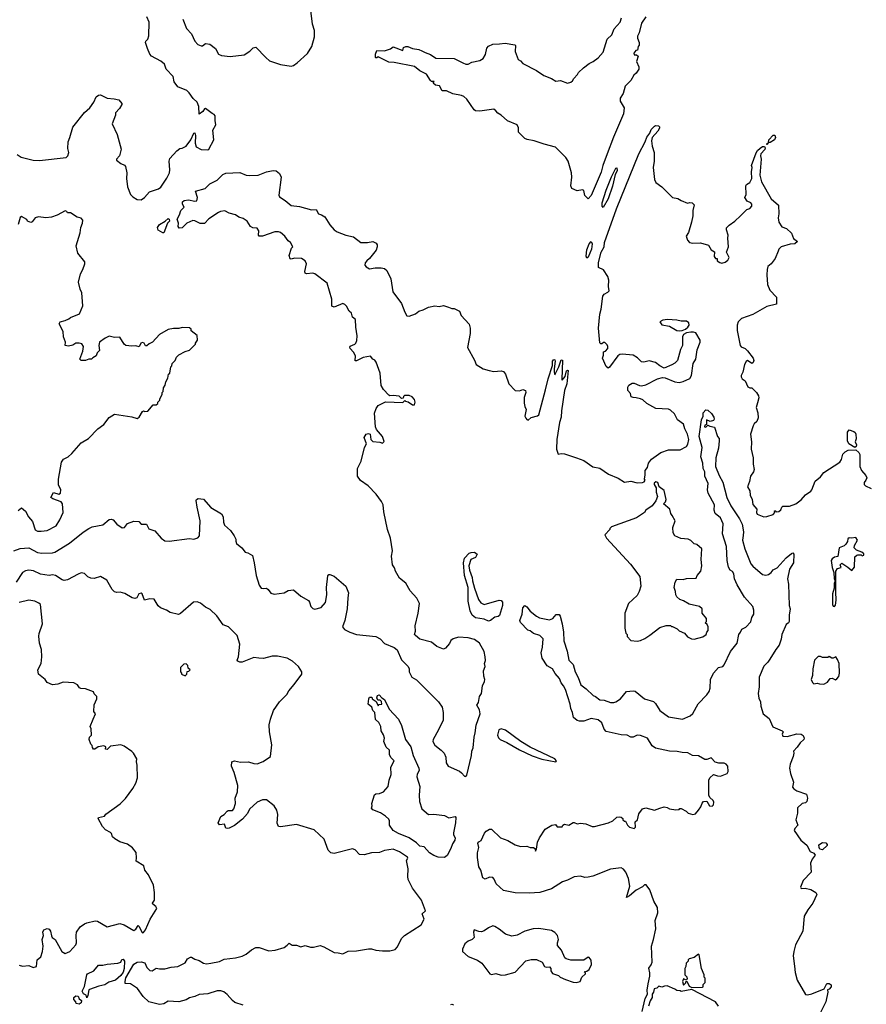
# Model space of a CAD drawing. Extents: x 2293139 to 2515392, y 824115 to 1006937.
# Tile 172 of 256: x 2376610 to 2384513, y 932571 to 941767. Entities that reach past the tile are written whole.
import ezdxf

# ---------------------------------------------------------------- set-up
doc = ezdxf.new("R2010")
doc.units = 0

msp = doc.modelspace()

# ---------------------------------------------------------------- linework, layer by layer
at = {"layer": '0CON10XD'}
for points in [[(2378132.6, 941772.6), (2378166.9, 941685), (2378212.9, 941635), (2378244.2, 941565), (2378273.3, 941535), (2378305, 941521.2), (2378317.1, 941522.9), (2378345, 941543.3), (2378385, 941538.8), (2378437.3, 941497.3), (2378465, 941444), (2378495, 941433.1), (2378575, 941424.4), (2378705, 941438), (2378758.8, 941471.2), (2378787.7, 941502.3), (2378815, 941510), (2378906.2, 941415), (2378941.2, 941381.2), (2379045, 941348), (2379145, 941332), (2379165, 941339.2), (2379200.8, 941365), (2379297.6, 941452.4), (2379337.5, 941515), (2379362.3, 941607.7), (2379361.2, 941665), (2379344.2, 941725), (2379327.7, 941852.3)], [(2376585, 940507.5), (2376623, 940483), (2376734.2, 940454.2), (2376795, 940452.5), (2377045, 940480), (2377060, 940495), (2377068, 940525), (2377057.5, 940565), (2377060.6, 940625), (2377078.9, 940665), (2377107, 940763), (2377215, 940900.8), (2377264, 940945), (2377302.5, 940995), (2377325, 941046.7), (2377345, 941062), (2377365, 941064.2), (2377425, 941032.5), (2377492, 941028), (2377535, 941017.5), (2377563.3, 940985), (2377563.3, 940975), (2377542.2, 940937.8), (2377505, 940897.5), (2377503.3, 940875), (2377472.5, 940795), (2377518, 940695), (2377557.3, 940557.3), (2377540, 940495), (2377513.3, 940465), (2377512.5, 940455), (2377552.7, 940422.7), (2377587.3, 940407.3), (2377595.9, 940395.9), (2377610.9, 940335), (2377605.7, 940285), (2377616, 940205), (2377644.5, 940134.5), (2377665, 940111.2), (2377707.7, 940087.7), (2377745, 940084), (2377774.5, 940105.5), (2377820.2, 940159.8), (2377905, 940188.1), (2377926.1, 940203.9), (2377983.6, 940286.4), (2378008.9, 940335), (2378012.5, 940365), (2378005.6, 940445), (2378011.1, 940468.9), (2378077.7, 940542.3), (2378105, 940563.3), (2378125, 940566.7), (2378165, 940586.2), (2378206.9, 940645), (2378235, 940706.2), (2378245, 940710), (2378250.8, 940685), (2378248.5, 940615), (2378257.9, 940577.9), (2378305, 940555.6), (2378365, 940552.5), (2378375, 940557.5), (2378420.8, 940645), (2378413.8, 940735), (2378441.2, 940785), (2378433.3, 940825), (2378435, 940870), (2378425, 940882.5), (2378405, 940890), (2378345, 940936.2), (2378333.3, 940935), (2378319.7, 940910.3), (2378285, 940883.3), (2378283.1, 940955), (2378267.8, 940997.8), (2378230.3, 941030.3), (2378192.5, 941085), (2378170, 941105), (2378085, 941138.8), (2378051.2, 941185), (2378040.8, 941235), (2377978, 941305), (2377960.3, 941350.3), (2377928.3, 941378.3), (2377838.8, 941425), (2377824.5, 941444.5), (2377803.3, 941496.7), (2377784.2, 941555), (2377786.7, 941565), (2377806.7, 941585), (2377816.2, 941615), (2377817.5, 941745), (2377795, 941793.3)], [(2381915, 940093.8), (2381883.8, 940125), (2381875, 940172.5), (2381865, 940177.5), (2381815, 940168.8), (2381765, 940190), (2381753.3, 940215), (2381763.6, 940296.4), (2381761.2, 940335), (2381728.8, 940445), (2381709.5, 940479.5), (2381612.5, 940575), (2381504.2, 940604.2), (2381413.6, 940636.4), (2381347, 940647), (2381325, 940657.5), (2381266.7, 940715), (2381265.9, 940755.9), (2381252.5, 940785), (2381162.5, 940822.5), (2381105, 940873.8), (2381072.3, 940892.3), (2381055, 940916.7), (2381035, 940930), (2380905, 940912.9), (2380865.6, 940915.6), (2380852.9, 940925), (2380782.5, 941025), (2380755, 941049.2), (2380735, 941058.1), (2380653, 941073), (2380595, 941103.8), (2380555, 941102.5), (2380528.3, 941148.3), (2380490, 941155), (2380470, 941175), (2380478.3, 941188.3), (2380455, 941190), (2380445, 941200), (2380407.7, 941257.7), (2380345, 941288.8), (2380295, 941330), (2380105, 941367.5), (2380055, 941370), (2379955, 941420), (2379945, 941410), (2379935, 941410), (2379930, 941415), (2379932.5, 941445), (2379945, 941480), (2380015, 941476), (2380070, 941495), (2380095, 941512.5), (2380185, 941480), (2380191.7, 941508.3), (2380215, 941517.5), (2380233, 941517), (2380275, 941498.8), (2380335, 941488), (2380365, 941476), (2380395, 941458.8), (2380445, 941442), (2380495, 941408.6), (2380664.3, 941404.3), (2380745, 941363.3), (2380775, 941352.5), (2380795, 941352.5), (2380830.7, 941369.3), (2380905, 941386.7), (2380937.5, 941405), (2380958.3, 941441.7), (2380969.7, 941500.3), (2380985, 941518.8), (2381025, 941538), (2381089.5, 941540.5), (2381143, 941547), (2381233, 941533), (2381237.5, 941525), (2381235, 941470), (2381264.1, 941394.1), (2381285, 941382.5), (2381306.4, 941356.4), (2381435, 941291.2), (2381502.5, 941245), (2381575, 941218.8), (2381615, 941193.3), (2381657.7, 941197.7), (2381725, 941172.5), (2381755, 941183.3), (2381770, 941195), (2381781.7, 941218.3), (2381817.5, 941255), (2381827, 941273), (2381873.6, 941316.4), (2381925, 941357.5), (2381963.6, 941376.4), (2382009.3, 941410.7), (2382056.1, 941463.9), (2382094.3, 941585.7), (2382136.7, 941625), (2382159.3, 941680.7), (2382216, 941745), (2382227.5, 941785)], [(2382455, 941792.5), (2382413.8, 941735), (2382392.5, 941645), (2382377, 941613), (2382377.5, 941595), (2382393.3, 941555), (2382391.7, 941528.3), (2382382.5, 941515), (2382378.3, 941481.7), (2382361.7, 941478.3), (2382342.5, 941455), (2382345, 941440), (2382367, 941437), (2382382.5, 941425), (2382367.5, 941375), (2382390, 941325), (2382388.8, 941305), (2382365, 941267.5), (2382341.2, 941248.8), (2382315, 941200), (2382261.2, 941145), (2382243.6, 941076.4), (2382216.7, 941035), (2382216.2, 941005), (2382252.5, 940942.5), (2382245, 940886.7), (2382151.7, 940668.3), (2382094, 940515), (2382052.6, 940405), (2382038.5, 940341.5), (2381942.9, 940125), (2381915, 940093.8)], [(2380612, 939082), (2380645, 939070), (2380665, 939070), (2380715, 939043.8), (2380730, 939005), (2380804.5, 938924.5), (2380814.2, 938885.8), (2380814.4, 938834.4), (2380789.2, 938705), (2380856.8, 938586.8), (2380872, 938545), (2380935, 938506.2), (2380990.9, 938490.9), (2381035, 938482.5), (2381105, 938486.7), (2381125, 938480), (2381146.2, 938455), (2381176.2, 938365), (2381235, 938303.8), (2381275, 938300.8), (2381305, 938313.8), (2381332.5, 938305), (2381333.8, 938285), (2381320.5, 938239.5), (2381320, 938185), (2381324.2, 938155), (2381338.8, 938125), (2381326.7, 938065), (2381333.3, 938045), (2381345, 938032.5), (2381355, 938027.5), (2381385, 938050), (2381445, 938066.7), (2381455, 938076.7), (2381519.1, 938310.9), (2381543.7, 938413.7), (2381582.7, 938537.3), (2381585, 938576.7), (2381595, 938593.3), (2381605, 938590), (2381607.5, 938577.5), (2381597.5, 938505), (2381597.5, 938475), (2381605, 938450), (2381643.3, 938525), (2381665, 938590), (2381676.2, 938586.2), (2381670, 938405), (2381675, 938400), (2381702.5, 938435), (2381715, 938487.5), (2381725, 938493.3), (2381729.5, 938489.5), (2381716.4, 938365), (2381696.8, 938303.2), (2381667.6, 938115), (2381665.8, 938055.8), (2381650.2, 938005), (2381624.2, 937845), (2381621.8, 937755), (2381635, 937710), (2381665, 937716.7), (2381695, 937713.3), (2381806.7, 937673.3), (2381875, 937648.8), (2381960.9, 937590.9), (2382025, 937578), (2382105, 937522), (2382195.6, 937485.6), (2382255, 937448.8), (2382315, 937458), (2382375, 937441.2), (2382425, 937443.8), (2382439.3, 937450.7), (2382447.5, 937465), (2382442.5, 937475), (2382450, 937515), (2382447.5, 937555), (2382470, 937585), (2382478.8, 937625), (2382507.7, 937662.3), (2382595.8, 937724.2), (2382665, 937750), (2382775, 937748.6), (2382835, 937782), (2382847.4, 937802.6), (2382855.4, 937844.6), (2382844, 937896), (2382818.8, 937945), (2382805, 937990), (2382750, 938030), (2382722.5, 938085), (2382685, 938118.8), (2382665, 938128), (2382547.5, 938135), (2382465, 938183.3), (2382425.8, 938215.8), (2382405, 938226.2), (2382365, 938236.2), (2382335, 938236.7), (2382317.5, 938245), (2382312.5, 938275), (2382287.5, 938305), (2382286.4, 938333.6), (2382295, 938352.5), (2382328.3, 938371.7), (2382345, 938372), (2382395, 938350), (2382415, 938348.1), (2382455, 938356), (2382565, 938413.8), (2382610, 938425), (2382635, 938423.1), (2382725, 938383.1), (2382765, 938379.4), (2382803, 938387), (2382865, 938415.8), (2382880.4, 938445), (2382895.3, 938555), (2382921.3, 938595), (2382935.4, 938684.6), (2382963.5, 938755), (2382962.5, 938775), (2382920.6, 938840.6), (2382898.9, 938848.9), (2382875, 938849.3), (2382835, 938842.5), (2382807.5, 938825), (2382798.2, 938805), (2382798.5, 938725), (2382779.5, 938685), (2382750, 938585), (2382725, 938558), (2382696.8, 938543.2), (2382625, 938512), (2382585, 938532.5), (2382546.2, 938565), (2382485, 938579.6), (2382435, 938569.5), (2382415, 938571.4), (2382377.6, 938607.6), (2382335, 938633.8), (2382235, 938642.9), (2382211.1, 938638.9), (2382192.2, 938627.8), (2382115, 938520), (2382103.6, 938513.6), (2382085, 938527.5), (2382051.2, 938605), (2382060, 938635), (2382060, 938665), (2382078.3, 938671.7), (2382100, 938695), (2382100, 938715), (2382095, 938730), (2382071.7, 938751.7), (2382058.3, 938751.7), (2382045, 938740), (2382035, 938740), (2382025, 938750), (2382013.5, 938885), (2382024.6, 939015), (2382037, 939063), (2382052.5, 939185), (2382065, 939203.8), (2382098.8, 939221.2), (2382111.2, 939235), (2382106, 939275), (2382110, 939335), (2382099.7, 939369.7), (2382059.1, 939429.1), (2382013.3, 939453.3), (2382012.3, 939497.7), (2382039, 939595), (2382066.2, 939643.9), (2382069.7, 939685), (2382179.9, 940000.1), (2382390.4, 940515), (2382448.2, 940625), (2382465, 940670.6), (2382492.2, 940707.8), (2382505, 940742.5), (2382535, 940773.8), (2382545, 940778.8), (2382573.9, 940773.9), (2382583.3, 940765), (2382583.8, 940755), (2382566, 940725), (2382514.2, 940665.8), (2382506.7, 940635), (2382514, 940585), (2382531.4, 940525), (2382532.5, 940445), (2382524.3, 940385), (2382535.8, 940275), (2382547, 940247), (2382603.3, 940205), (2382705, 940107.5), (2382755, 940097.5), (2382785, 940077.5), (2382843, 940053), (2382865, 940060), (2382887, 940057), (2382907, 940037), (2382893.3, 939985), (2382893.3, 939935), (2382880, 939875), (2382851.7, 939778.3), (2382830, 939745), (2382845, 939707.5), (2382862.5, 939685), (2382895, 939678), (2382965, 939681.2), (2383040.7, 939660.7), (2383065, 939617.5), (2383095, 939600), (2383091.2, 939555), (2383105, 939537.5), (2383120, 939535), (2383120, 939515), (2383145, 939497.5), (2383165, 939493.3), (2383195, 939503.3), (2383219.1, 939520.9), (2383232, 939545), (2383206.7, 939595), (2383227.5, 939645), (2383220, 939725), (2383224, 939755), (2383207.5, 939805), (2383207.7, 939822.3), (2383232.1, 939847.9), (2383286.4, 939883.6), (2383340, 939935), (2383397.5, 939992.5), (2383425, 940002.9), (2383444, 940025), (2383443.8, 940045), (2383435, 940057.5), (2383400.7, 940070.7), (2383377.5, 940105), (2383390, 940135), (2383388.8, 940215), (2383395, 940227.5), (2383425, 940247.5), (2383442.9, 940285), (2383440, 940345), (2383446, 940385), (2383441.2, 940405), (2383485, 940522.5), (2383497.5, 940545), (2383521.7, 940568.3), (2383545, 940581.2), (2383562.5, 940582.5), (2383568.8, 940568.8), (2383566, 940555), (2383527.5, 940512.5), (2383523.8, 940496.2), (2383532, 940465), (2383518.8, 940315), (2383535, 940252.5), (2383625, 940092.5), (2383692.5, 940035), (2383696.2, 939955), (2383690, 939915), (2383696.7, 939875), (2383725, 939833.3), (2383767.3, 939817.3), (2383815, 939772.5), (2383833.9, 939723.9), (2383870, 939695), (2383845, 939672.5), (2383800.7, 939669.3), (2383717.5, 939645), (2383696.7, 939625), (2383691.2, 939605), (2383663.6, 939536.4), (2383625, 939486.7), (2383595, 939462.5), (2383586, 939435), (2383584.3, 939385), (2383589.2, 939295), (2383611.3, 939241.3), (2383673.3, 939175), (2383675, 939110), (2383585, 939087.1), (2383455, 939012.9), (2383348.8, 938975), (2383317.5, 938945), (2383307.5, 938915), (2383306, 938865), (2383334.3, 938725), (2383345, 938711.4), (2383381.2, 938695), (2383403.8, 938675), (2383457.1, 938605), (2383462.9, 938585), (2383455.5, 938564.5), (2383445, 938556.2), (2383405, 938583.3), (2383391.2, 938575), (2383375.7, 938545), (2383358.8, 938475), (2383344, 938445), (2383345, 938430), (2383355, 938412.5), (2383382.5, 938395), (2383408.3, 938338.3), (2383425, 938327.5), (2383445, 938327.5), (2383488.8, 938285), (2383506.7, 938255), (2383510, 938235), (2383497, 938187), (2383483.8, 938145), (2383498.8, 938095), (2383503, 938047), (2383492.5, 938015), (2383465, 937991.2), (2383455.5, 937974.5), (2383431.1, 937895), (2383440.8, 937825), (2383438.6, 937755), (2383456, 937675), (2383457, 937617), (2383466.2, 937565), (2383460, 937545), (2383432, 937505), (2383424, 937455), (2383404.3, 937405), (2383427, 937367), (2383428.6, 937325), (2383446.3, 937286.3), (2383455, 937240), (2383492, 937195), (2383486.7, 937165), (2383495, 937150), (2383555, 937124), (2383585, 937126), (2383642.5, 937145), (2383660, 937165), (2383655, 937180), (2383665, 937180), (2383675, 937170), (2383697.5, 937175), (2383715, 937187.5), (2383723.3, 937215), (2383735, 937223.3), (2383795, 937223.3), (2383855, 937246), (2383905, 937283.8), (2383945, 937330), (2383995, 937363.8), (2384005, 937376.7), (2384035, 937456.7), (2384086.7, 937496.7), (2384115, 937536.2), (2384266.7, 937635), (2384281.7, 937658.3), (2384295, 937707.5), (2384315, 937730), (2384345, 937746.7), (2384415, 937750), (2384442.5, 937725), (2384452.5, 937705), (2384453.8, 937595), (2384467.5, 937555), (2384508.3, 937508.3), (2384516.4, 937486.4), (2384510, 937465), (2384493.3, 937445), (2384492.5, 937425), (2384505, 937413.3), (2384559.3, 937389.3)], [(2383585, 940602.5), (2383580, 940605), (2383600, 940620), (2383604.1, 940645.9), (2383645, 940688.8), (2383659.2, 940689.2), (2383666.4, 940666.4), (2383656.7, 940645), (2383615, 940620), (2383600, 940620), (2383585, 940602.5)], [(2376555, 936804.7), (2376615, 936828.5), (2376695, 936832.9), (2376775, 936789.1), (2376815, 936783.6), (2376915, 936786.7), (2376937.4, 936792.6), (2377073.2, 936876.8), (2377200.8, 936979.2), (2377255, 937015.5), (2377285, 937030), (2377385, 937050), (2377445, 937098.8), (2377465, 937101.2), (2377482.5, 937095), (2377515.8, 937055), (2377565, 937020.8), (2377588.8, 937025), (2377617.5, 937062.5), (2377675.7, 937084.3), (2377720.8, 937080.8), (2377745, 937056.7), (2377767.5, 937055), (2377792.5, 937055), (2377815, 937012.5), (2377872.3, 936992.3), (2377928.8, 936925), (2377965, 936898.8), (2378005, 936896.2), (2378195, 936920), (2378235, 936916), (2378274, 936926), (2378288, 936945), (2378294.5, 937085), (2378265, 937212.5), (2378257.5, 937275), (2378260, 937285), (2378275.6, 937294.4), (2378325, 937287.8), (2378395, 937212), (2378495, 937150.8), (2378508.6, 937125), (2378512.5, 937075), (2378522.5, 937045), (2378576.2, 936996.2), (2378612.9, 936945), (2378628, 936915), (2378626.2, 936895), (2378633.8, 936875), (2378684.2, 936834.2), (2378713.8, 936795), (2378737.9, 936787.9), (2378781.7, 936761.7), (2378800, 936695), (2378816, 936576), (2378844.5, 936485), (2378865, 936458), (2378883.1, 936453.1), (2378915, 936456.5), (2378930.6, 936445), (2378955, 936410), (2378985, 936400.6), (2379077.5, 936415), (2379115, 936435.6), (2379165, 936442.5), (2379235, 936383.3), (2379305, 936341.2), (2379315, 936327.5), (2379326, 936285), (2379345, 936268), (2379365, 936261.4), (2379422.4, 936277.6), (2379464.4, 936325), (2379476.2, 936395), (2379473.6, 936465), (2379485, 936572.5), (2379495, 936583.8), (2379505, 936584), (2379545, 936569.5), (2379655, 936475.8), (2379680.5, 936415), (2379672.1, 936367.9), (2379668.2, 936265), (2379644.6, 936155.4), (2379622.5, 936095), (2379640.7, 936070.7), (2379690, 936045), (2379755, 936024.4), (2379935, 936006.7), (2379973.7, 935983.7), (2380015, 935941.4), (2380105, 935902.9), (2380132.8, 935882.8), (2380175, 935788), (2380236, 935725), (2380244.3, 935705), (2380245.7, 935675), (2380270, 935625), (2380315, 935600.6), (2380518, 935395), (2380554.2, 935345), (2380564, 935295), (2380562.5, 935225), (2380520.8, 935135), (2380470, 935045), (2380466, 935025), (2380485, 934990), (2380543.3, 934945), (2380571.2, 934915), (2380588, 934878), (2380590, 934825), (2380608.8, 934795), (2380715, 934748.8), (2380734.2, 934734.2), (2380760.5, 934700.5), (2380775, 934700), (2380785, 934710), (2380827.6, 934895), (2380830, 934935), (2380843.2, 934965), (2380851.8, 935065), (2380863.1, 935105), (2380872, 935178), (2380907.1, 935282.9), (2380902.2, 935322.2), (2380876.7, 935365), (2380891.7, 935388.3), (2380902, 935445), (2380921.4, 935475), (2380930.9, 935545), (2380948.5, 935585), (2380950.6, 935605), (2380941.4, 935635), (2380938.6, 935685), (2380955.6, 935725), (2380950, 935755), (2380956.6, 935783.4), (2380954.3, 935815), (2380946, 935866), (2380903.4, 935943.4), (2380855, 935978.6), (2380795, 935994.4), (2380705, 936001.1), (2380655, 935985.6), (2380635, 935967.5), (2380620.4, 935939.6), (2380585, 935897.5), (2380565, 935888), (2380505, 935911.2), (2380453.9, 935953.9), (2380345, 935981.2), (2380303.3, 936015), (2380296.7, 936025), (2380303.8, 936055), (2380300, 936105), (2380330.8, 936225), (2380341.2, 936315), (2380315.7, 936365), (2380255, 936432.9), (2380212.8, 936502.8), (2380155, 936552), (2380119.2, 936615), (2380108.3, 936648.3), (2380088.8, 936675), (2380080.6, 936755), (2380088.6, 936805), (2380070, 936925), (2380042.5, 937005), (2380009.5, 937169.5), (2380002, 937235), (2379987, 937267), (2379938, 937335), (2379862.7, 937412.7), (2379792.3, 937462.3), (2379763.6, 937503.6), (2379763.3, 937575), (2379795.8, 937644.2), (2379828.3, 937771.7), (2379846.7, 937805), (2379823.9, 937866.1), (2379843.3, 937895), (2379865, 937903.3), (2379880, 937895), (2379888.8, 937845), (2379905, 937826.7), (2379971.7, 937821.7), (2379995, 937812.5), (2380011.7, 937828.3), (2379996.7, 937875), (2379939.3, 937939.3), (2379930, 937965), (2379923, 938093), (2379937.5, 938135), (2379955, 938162.5), (2380025, 938197.5), (2380185, 938190), (2380205, 938210), (2380212.5, 938202.5), (2380235, 938197.5), (2380275, 938170), (2380295, 938170), (2380302.5, 938195), (2380295, 938220), (2380273, 938243), (2380245, 938257.5), (2380203, 938257), (2380191.7, 938248.3), (2380188.3, 938231.7), (2380175, 938230), (2380151.7, 938251.7), (2380095, 938257.5), (2380065, 938252.5), (2380055, 938260), (2380005, 938312.5), (2379985, 938350), (2379973.3, 938465), (2379938.3, 938568.3), (2379926.4, 938586.4), (2379905, 938597.5), (2379883, 938623), (2379815, 938610.8), (2379755, 938581.2), (2379740, 938580), (2379745, 938627.5), (2379725, 938661.2), (2379694.2, 938695), (2379691.2, 938708.8), (2379693.8, 938716.2), (2379738.8, 938735), (2379748.8, 938745), (2379758.3, 938771.7), (2379760, 938815), (2379748, 938895), (2379745.7, 938965.7), (2379717.7, 938987.7), (2379708, 939025), (2379685.7, 939045.7), (2379660.5, 939090.5), (2379645, 939106.2), (2379625, 939116), (2379545, 939082.9), (2379525, 939090), (2379524.4, 939155), (2379480, 939305), (2379365, 939393.8), (2379345, 939398), (2379285.9, 939394.1), (2379275, 939400), (2379270, 939415), (2379285.7, 939485), (2379275.4, 939515.4), (2379240, 939535), (2379175, 939539.2), (2379145, 939531.2), (2379134.1, 939534.1), (2379126, 939565), (2379148.3, 939631.7), (2379160, 939645), (2379136.4, 939686.4), (2379115, 939702.5), (2379084.4, 939744.4), (2379045, 939778.6), (2379025, 939785.6), (2378992.5, 939785), (2378877.5, 939745), (2378846, 939746), (2378838.8, 939755), (2378841.2, 939795), (2378825, 939820), (2378785, 939824), (2378765, 939834), (2378733.9, 939883.9), (2378695, 939911.2), (2378655, 939921.2), (2378624, 939944), (2378565, 939958.8), (2378525, 939980), (2378485, 939975.8), (2378465, 939965.7), (2378375, 939906), (2378335, 939862), (2378294.4, 939864.4), (2378245, 939887.1), (2378225, 939890), (2378171.2, 939865), (2378125, 939824), (2378099.3, 939819.3), (2378090, 939835), (2378091.4, 939865), (2378081.1, 939905), (2378102.5, 939945), (2378112.5, 939985), (2378146, 940015), (2378130, 940045), (2378129.5, 940065), (2378145, 940078.6), (2378184.3, 940085.7), (2378245, 940071.9), (2378263.3, 940075), (2378268.8, 940105), (2378250, 940165), (2378341.1, 940188.9), (2378383.1, 940235), (2378452.7, 940267.3), (2378505, 940319.4), (2378535, 940334.4), (2378665, 940339.5), (2378725, 940314.4), (2378755, 940310), (2378835, 940314.4), (2378915, 940346.7), (2378975, 940358.1), (2379005, 940355.6), (2379035, 940330.8), (2379050.5, 940295), (2379028.8, 940128.8), (2379035, 940110.8), (2379087.9, 940077.9), (2379145, 940030.9), (2379221.9, 940021.9), (2379335, 939991.9), (2379376.7, 939995), (2379397.5, 939955), (2379427.5, 939945), (2379458, 939925), (2379505, 939851.2), (2379545, 939804.2), (2379573.8, 939785), (2379655, 939754.5), (2379725, 939738.6), (2379795, 939685.8), (2379855.7, 939684.3), (2379905, 939694.2), (2379938.9, 939678.9), (2379947.5, 939665), (2379947.5, 939645), (2379937.5, 939615), (2379875, 939536.2), (2379848.8, 939515), (2379834, 939495), (2379832, 939475), (2379845, 939458.8), (2379875, 939440), (2379929.4, 939450.6), (2379985, 939450.5), (2380015, 939441.4), (2380035.8, 939425), (2380074.5, 939345), (2380094.4, 939224.4), (2380172.5, 939115), (2380203.8, 939035), (2380225, 939000), (2380245, 938996.7), (2380305, 939020), (2380334.3, 939045.7), (2380375, 939056.9), (2380425, 939083.1), (2380485, 939093.1), (2380525, 939089.4), (2380565, 939096.9), (2380612, 939082)], [(2382055, 940012.5), (2382046, 940026), (2382048.5, 940055), (2382085, 940176), (2382135, 940298.8), (2382175, 940378.8), (2382185, 940382.5), (2382185.6, 940355), (2382170, 940320), (2382142.6, 940212.6), (2382102, 940095), (2382055, 940012.5)], [(2376809.7, 936989.7), (2376865, 936995.7), (2376949.5, 937040.5), (2376985, 937096.2), (2377015.7, 937164.3), (2377008.8, 937245), (2376998, 937265), (2376920.4, 937290.4), (2376900, 937305), (2376925, 937350), (2376975, 937336), (2376991.2, 937345), (2376993.3, 937375), (2376971.7, 937421.7), (2376972, 937475), (2377000, 937635), (2377017.3, 937662.7), (2377062.5, 937685), (2377095.9, 937714.1), (2377185, 937813.3), (2377251.2, 937855), (2377338.8, 937945), (2377394.2, 937985.8), (2377445, 938050), (2377495, 938083.3), (2377655, 938056.2), (2377705, 938042), (2377723.8, 938055), (2377755, 938106.7), (2377765, 938112.5), (2377777, 938107), (2377805, 938110), (2377855, 938170), (2377885, 938170), (2377898.3, 938181.7), (2377900, 938195), (2377917, 938213), (2377917.5, 938225), (2377940, 938265), (2377940, 938285), (2377950, 938295), (2377953, 938327), (2377967, 938353), (2377972.5, 938385), (2377991.7, 938418.3), (2378000, 938455), (2378010, 938465), (2378020, 938525), (2378030, 938535), (2378033, 938557), (2378060, 938585), (2378072.5, 938615), (2378095, 938637.5), (2378155, 938667.5), (2378195, 938680), (2378250, 938735), (2378250, 938745), (2378270, 938775), (2378267, 938817), (2378211.7, 938861.7), (2378210, 938875), (2378195, 938890), (2378125, 938892.5), (2378095, 938882.5), (2378045, 938883.3), (2377995, 938873.8), (2377915, 938827.5), (2377850, 938755), (2377819.3, 938740.7), (2377795, 938720), (2377785, 938720), (2377772.5, 938745), (2377755, 938753.3), (2377740, 938745), (2377725, 938712.5), (2377695, 938720), (2377655, 938717.5), (2377600, 938725), (2377585, 938737.5), (2377545, 938802.5), (2377495, 938797.5), (2377445, 938810), (2377406.4, 938793.6), (2377354.2, 938755.8), (2377347.1, 938725), (2377353.1, 938676.9), (2377333.3, 938655), (2377323.8, 938626.2), (2377291.7, 938608.3), (2377280, 938595), (2377253.6, 938596.4), (2377225, 938583.3), (2377185, 938582.5), (2377170, 938595), (2377199.3, 938670.7), (2377206.7, 938715), (2377188.3, 938738.3), (2377166.2, 938746.2), (2377135, 938746.7), (2377105, 938727.5), (2377065, 938716.7), (2377035, 938722.5), (2377036.7, 938755), (2377020, 938805), (2377016.1, 938856.1), (2376977.5, 938925), (2376986.4, 938943.6), (2377035, 938956.7), (2377068.3, 938971.7), (2377085, 938986.7), (2377169.3, 939020.7), (2377200, 939095), (2377190, 939215), (2377175, 939250), (2377160, 939315), (2377175.9, 939394.1), (2377198.8, 939435), (2377216.7, 939485), (2377217.5, 939505), (2377152, 939585), (2377136.4, 939655), (2377173.8, 939775), (2377180.6, 939825), (2377197.1, 939865), (2377198, 939895), (2377182.1, 939912.1), (2377145, 939922), (2377085, 939962.5), (2377055, 939962.5), (2377050, 939975), (2377035, 939982.5), (2376958.6, 939941.4), (2376905, 939923.3), (2376855, 939917.3), (2376785.8, 939924.2), (2376755, 939916.2), (2376725, 939877.5), (2376715, 939873.3), (2376683.8, 939883.8), (2376675, 939900), (2376625, 939927.5), (2376615, 939920), (2376596.1, 939853.9)], [(2377955, 939777.5), (2377945, 939777.5), (2377901.7, 939801.7), (2377896.7, 939825), (2377913.3, 939855), (2377966.1, 939883.9), (2377995, 939910), (2378005.6, 939905), (2378007.8, 939885), (2377990, 939865), (2377955, 939777.5)], [(2381905, 939538.8), (2381897, 939557), (2381905, 939618.8), (2381925, 939674.2), (2381945, 939693.8), (2381954.5, 939674.5), (2381946.3, 939625), (2381915, 939548), (2381905, 939538.8)], [(2382765, 938859.3), (2382795, 938864.8), (2382825, 938876.8), (2382847.3, 938895), (2382859.4, 938915), (2382855.8, 938935), (2382835, 938952.5), (2382785, 938951.4), (2382745, 938961.9), (2382655.7, 938965.7), (2382615, 938960.8), (2382586.7, 938945), (2382605, 938917.5), (2382675, 938903.1), (2382745, 938862.5), (2382765, 938859.3)], [(2382422, 932505), (2382450, 932625), (2382469.2, 932665), (2382465.9, 932704.1), (2382477.6, 932762.4), (2382492.5, 932835), (2382492.5, 932865), (2382481.7, 932908.3), (2382505, 932940), (2382512.5, 932965), (2382506.7, 933115), (2382526.7, 933175), (2382546.7, 933275), (2382541.2, 933355), (2382566, 933425), (2382563.8, 933475), (2382530.8, 933535), (2382490.9, 933640.9), (2382456.4, 933686.4), (2382443, 933687), (2382425, 933667.5), (2382365, 933635.8), (2382303.3, 933585), (2382275, 933570), (2382305.6, 933675), (2382294.5, 933744.5), (2382267.8, 933805), (2382245, 933834.4), (2382225, 933844.4), (2382125, 933834.5), (2381960.8, 933769.2), (2381915, 933757.1), (2381885, 933753.8), (2381845, 933766.7), (2381785, 933761.1), (2381725, 933728.9), (2381677.5, 933715), (2381575, 933650.5), (2381466, 933614), (2381365, 933608.2), (2381235, 933611.5), (2381125, 933632.3), (2381056.9, 933695), (2381039.5, 933739.5), (2381025, 933756.7), (2380995, 933758.8), (2380955, 933741.2), (2380932.7, 933752.7), (2380914.3, 933825), (2380895.5, 933855.5), (2380882.2, 933942.2), (2380883.6, 933985), (2380894.4, 934035), (2380886.2, 934075), (2380895, 934088.5), (2380918.5, 934101.5), (2380949.2, 934170.8), (2380965, 934189.4), (2380995, 934207.1), (2381015, 934205.7), (2381096.9, 934126.9), (2381165, 934101.4), (2381235, 934060.8), (2381285, 934044.4), (2381342.7, 934047.3), (2381375, 934036.9), (2381405.8, 934035.8), (2381417.5, 934025), (2381425, 934000), (2381435, 934020), (2381444.2, 934085), (2381461.2, 934125), (2381514.1, 934205.9), (2381576.1, 934243.9), (2381611.7, 934251.7), (2381628.3, 934228.3), (2381663, 934227), (2381675, 934230), (2381680, 934245), (2381695, 934252.5), (2381735, 934242.5), (2381775, 934270), (2381785, 934270), (2381815, 934257.5), (2381845, 934261.2), (2381895, 934255.8), (2381955, 934233.1), (2381975, 934232.2), (2382105, 934265.7), (2382147.5, 934285), (2382185, 934317.5), (2382205, 934322.5), (2382225, 934320), (2382240, 934305), (2382240, 934295), (2382255, 934280), (2382265, 934280), (2382283.3, 934245), (2382303.3, 934225), (2382345, 934213.3), (2382357.5, 934225), (2382356.4, 934273.6), (2382376.2, 934295), (2382390.5, 934349.5), (2382422.7, 934397.3), (2382455, 934406.2), (2382535, 934384.2), (2382586.2, 934403.8), (2382625, 934416.7), (2382655, 934410), (2382675, 934397.5), (2382735, 934387.5), (2382765, 934390), (2382771.7, 934398.3), (2382785, 934400), (2382830, 934375), (2382850, 934355), (2382895, 934342.5), (2382919.3, 934350.7), (2382947.5, 934385), (2382967.5, 934415), (2382979.3, 934450.7), (2382993.8, 934466.2), (2383025, 934467.5), (2383050, 934425), (2383075, 934422.5), (2383086.7, 934435), (2383088.3, 934458.3), (2383082.5, 934475), (2383053.6, 934503.6), (2383043.6, 934523.6), (2383042.5, 934665), (2383053.6, 934686.4), (2383085, 934716.2), (2383125, 934703.3), (2383153, 934703), (2383213, 934727), (2383222.5, 934745), (2383218.8, 934795), (2383205, 934813.3), (2383185, 934823.3), (2383135, 934824), (2383102.3, 934832.3), (2383065, 934872.5), (2383025, 934857.5), (2383005, 934856.7), (2382945, 934890), (2382890, 934895), (2382848.3, 934918.3), (2382795, 934921.2), (2382747.3, 934932.7), (2382675, 934934.4), (2382545, 934964.4), (2382514.5, 934984.5), (2382470, 935055), (2382405, 935082.2), (2382375, 935083.5), (2382335.4, 935064.6), (2382315, 935064.5), (2382280, 935085), (2382225, 935089.2), (2382085, 935117.5), (2382065, 935140.6), (2382045, 935198.5), (2382008.9, 935228.9), (2381945, 935240), (2381875, 935216.2), (2381835, 935213.8), (2381815, 935220), (2381778.3, 935248.3), (2381771.2, 935295), (2381753.8, 935335), (2381748.8, 935375), (2381705, 935510), (2381687.5, 935545), (2381664.1, 935574.1), (2381650, 935615), (2381609.1, 935659.1), (2381582.5, 935705), (2381535, 935732.9), (2381486.7, 935805), (2381478.2, 935855), (2381490.9, 935905), (2381496.4, 935985), (2381465, 936014.3), (2381405, 936033.8), (2381375, 936058.8), (2381352.5, 936065), (2381285, 936136.7), (2381279.4, 936155), (2381299.5, 936215), (2381306.2, 936275), (2381325, 936294.3), (2381343, 936283), (2381373.6, 936243.6), (2381435, 936194.4), (2381461.4, 936181.4), (2381555, 936160.8), (2381585.6, 936174.4), (2381619.2, 936210.8), (2381645, 936210), (2381655.6, 936195), (2381673.5, 936125), (2381686.4, 936045), (2381689.4, 935965), (2381719.1, 935869.1), (2381736, 935785), (2381775.6, 935745.6), (2381794.3, 935675), (2381822.9, 935622.9), (2381848, 935555), (2381898.2, 935518.2), (2381963.9, 935453.9), (2381985, 935446.7), (2382025, 935413.3), (2382065, 935410), (2382125, 935390.6), (2382155, 935388.6), (2382176.2, 935395), (2382218.8, 935425), (2382275, 935491.2), (2382335, 935498), (2382355, 935494.3), (2382443.6, 935423.6), (2382525, 935399.2), (2382545, 935380), (2382585.7, 935315), (2382665, 935254.7), (2382796.9, 935233.1), (2382870, 935265), (2382895, 935288), (2382942.1, 935377.9), (2383025, 935462.5), (2383045, 935492.5), (2383053.8, 935525), (2383058.6, 935605), (2383087.5, 935665), (2383133.8, 935715), (2383172.7, 935727.3), (2383185, 935740), (2383243.8, 935866.2), (2383308.8, 935945), (2383323.8, 936025), (2383340, 936045), (2383351.2, 936075), (2383388.1, 936091.9), (2383435, 936143.3), (2383444.4, 936185), (2383464.2, 936215), (2383462, 936252), (2383454, 936285), (2383374.8, 936374.8), (2383308, 936488), (2383283.3, 936545), (2383275, 936592.5), (2383265, 936613.3), (2383243.3, 936625), (2383225, 936652.5), (2383212.9, 936715), (2383206.4, 936846.4), (2383169, 936965), (2383178, 937058), (2383153.3, 937113.3), (2383102.5, 937155), (2383092.5, 937185), (2383095.5, 937235.5), (2383035.3, 937345), (2383031.1, 937375), (2383038.2, 937435), (2383006.2, 937505), (2383004.3, 937545), (2382990, 937575), (2382985.4, 937625.4), (2382966.9, 937685), (2382979.4, 937770.6), (2382953.1, 937875), (2382975, 938030), (2382990, 938065), (2382991.2, 938095), (2383015, 938122.5), (2383035, 938120), (2383068.3, 938088.3), (2383090, 938055), (2383093.6, 938036.4), (2383085, 938023.3), (2383055, 938012.5), (2383021.7, 938028.3), (2383020, 937985), (2383005, 937980), (2383002.5, 937965), (2383015, 937960), (2383035, 937980), (2383050.7, 937970.7), (2383095, 937962.5), (2383122.5, 937875), (2383138, 937855), (2383140.8, 937835), (2383132.5, 937765), (2383106.9, 937675), (2383104.2, 937595), (2383138.3, 937508.3), (2383175, 937446), (2383211.3, 937305), (2383247.5, 937225), (2383327.9, 937105), (2383354, 937054), (2383366.2, 936985), (2383361.9, 936948.1)], [(2384405, 937770), (2384350, 937805), (2384336.7, 937835), (2384336.7, 937915), (2384353, 937937), (2384395, 937920), (2384410, 937910), (2384416.7, 937895), (2384418.3, 937851.7), (2384407.5, 937825), (2384422.5, 937795), (2384418.3, 937781.7), (2384405, 937770)], [(2382375, 935962.5), (2382405, 935967.5), (2382445, 935987.5), (2382493, 936017), (2382585, 936090), (2382645, 936110), (2382685, 936110), (2382695, 936100), (2382705, 936100), (2382747, 936077), (2382765, 936060), (2382815, 936037.5), (2382843.9, 936003.9), (2382880, 935985), (2382905, 935980), (2382986.1, 936003.9), (2383017.5, 936025), (2383023, 936047), (2383037, 936063), (2383037, 936097), (2383028.3, 936118.3), (2383010, 936135), (2383020, 936145), (2383020, 936175), (2382980, 936225), (2382980, 936265), (2382955, 936287.5), (2382858.3, 936308.3), (2382805, 936340), (2382771.7, 936351.7), (2382743.3, 936375), (2382733.3, 936395), (2382732, 936425), (2382720, 936465), (2382728.8, 936515), (2382745, 936540), (2382803, 936537), (2382835, 936547.5), (2382925, 936550), (2382933.3, 936575), (2382966.7, 936615), (2382976.4, 936666.4), (2382972.5, 936725), (2382976.7, 936825), (2382930, 936865), (2382905, 936872.5), (2382875, 936902.5), (2382850, 936915), (2382781.7, 936921.7), (2382725, 936946.2), (2382710.8, 936975), (2382706.2, 937025), (2382728.8, 937085), (2382700, 937135), (2382688.8, 937155), (2382680, 937195), (2382620, 937245), (2382637, 937263), (2382643.3, 937285), (2382625, 937370), (2382580, 937405), (2382567.5, 937445), (2382548.3, 937451.7), (2382533, 937437), (2382532.5, 937425), (2382550, 937395), (2382551.2, 937355), (2382562.5, 937315), (2382548.3, 937271.7), (2382513.8, 937225), (2382453.6, 937186.4), (2382442.5, 937165), (2382366.1, 937113.9), (2382135, 937030), (2382120, 937015), (2382120, 937005), (2382073, 936957), (2382087.5, 936925), (2382313, 936683), (2382397.5, 936565), (2382407.5, 936475), (2382392.5, 936425), (2382375, 936390), (2382292.5, 936315), (2382260, 936225), (2382257.5, 936085), (2382268.3, 936038.3), (2382280, 936025), (2382280, 936005), (2382315, 935970), (2382375, 935962.5)], [(2376596.4, 937183.6), (2376625, 937207.5), (2376665, 937177.5), (2376691.2, 937125), (2376729.7, 937079.7), (2376753, 937003), (2376775, 936990.6), (2376809.7, 936989.7)], [(2383361.9, 936948.1), (2383357.5, 936905), (2383379.1, 936825), (2383435.5, 936685.5), (2383455, 936662), (2383545, 936584.3), (2383575, 936580), (2383600, 936585), (2383625.7, 936604.3), (2383645, 936628.8), (2383681.7, 936648.3), (2383765, 936740), (2383815, 936782.5), (2383827, 936787), (2383836.1, 936776.1), (2383834.2, 936695), (2383795.8, 936635), (2383778, 936545), (2383787.5, 936495), (2383792, 936295), (2383800.8, 936265), (2383791.4, 936205), (2383792.7, 936147.3), (2383785.9, 936134.1), (2383765, 936117.5), (2383723.8, 936025), (2383717.9, 935982.1), (2383700.6, 935925), (2383667.1, 935885), (2383612.9, 935795), (2383595, 935766), (2383555, 935730), (2383513.4, 935626.6), (2383513.3, 935536.7), (2383502.9, 935475), (2383511.1, 935431.1), (2383525.7, 935395), (2383528.6, 935355), (2383549.2, 935285), (2383605, 935241.2), (2383641.7, 935161.7), (2383726.7, 935125), (2383736.2, 935115), (2383726.4, 935093.6), (2383734.2, 935074.2), (2383775, 935070.8), (2383865, 935098), (2383905, 935093.8), (2383922, 935082), (2383932.5, 935055), (2383930, 935045), (2383895.5, 935014.5), (2383867.9, 934972.1), (2383832.5, 934935), (2383836.7, 934915), (2383831.2, 934885), (2383802, 934815), (2383795.8, 934775), (2383804.3, 934725), (2383833.6, 934646.4), (2383825, 934600), (2383835, 934583.3), (2383863.2, 934563.2), (2383955, 934532.5), (2383962.5, 934495), (2383956.7, 934465), (2383945, 934452.5), (2383915, 934447.5), (2383870, 934405), (2383871.2, 934355), (2383856.5, 934295), (2383873.2, 934245), (2383845, 934211.4), (2383839.6, 934195), (2383902.5, 934105), (2383956.4, 934056.4), (2383988.6, 933998.6), (2384023.2, 933983.2), (2384036.7, 933965), (2384006, 933925), (2383991.7, 933888.3), (2383998.8, 933805), (2383923.9, 933726.1), (2383900, 933665), (2383905, 933653.3), (2383943.6, 933656.4), (2383995, 933643.3), (2384042.5, 933615), (2384052.5, 933595), (2384014, 933515), (2383965.7, 933454.3), (2383934.3, 933395), (2383921.1, 933255), (2383852, 933125), (2383835.6, 933064.4), (2383831.4, 933025), (2383841.3, 932928.7), (2383847.6, 932867.6), (2383868.9, 932795), (2383943.9, 932663.9), (2383965, 932660), (2384005, 932667.5), (2384120, 932715), (2384145, 932763.8), (2384165, 932765.8), (2384183.9, 932753.9), (2384183.8, 932735), (2384165, 932712.5), (2384150, 932705), (2384153.6, 932683.6), (2384136.2, 932595), (2384077.1, 932475)], [(2384215, 936287.5), (2384225, 936300), (2384232.5, 936345), (2384227.5, 936422.5), (2384230, 936615), (2384245, 936640), (2384278.3, 936651.7), (2384270, 936675), (2384285, 936690), (2384340, 936655), (2384378.3, 936621.7), (2384402.5, 936655), (2384405, 936750), (2384423, 936767), (2384435, 936770), (2384465, 936770), (2384475, 936760), (2384490, 936765), (2384488.3, 936778.3), (2384470, 936795), (2384421.7, 936811.7), (2384400, 936835), (2384402.5, 936855), (2384430, 936905), (2384415, 936930), (2384375, 936923.3), (2384353.8, 936926.2), (2384340.7, 936919.3), (2384335.9, 936894.1), (2384321.2, 936868.8), (2384305, 936853.8), (2384260, 936835), (2384248.3, 936751.7), (2384215, 936747.5), (2384195, 936732.5), (2384186.2, 936715), (2384195, 936650), (2384210, 936605), (2384213.6, 936543.6), (2384220, 936535), (2384220, 936515), (2384212.5, 936505), (2384211.7, 936458.3), (2384198.8, 936405), (2384198.8, 936305), (2384205, 936290), (2384215, 936287.5)], [(2380985, 936150.6), (2380945, 936169.4), (2380865, 936179.2), (2380833.8, 936205), (2380813.8, 936245), (2380795.6, 936335), (2380796.2, 936465), (2380761.2, 936575), (2380753.8, 936695), (2380761.7, 936738.3), (2380807, 936783), (2380825, 936790), (2380855, 936793.3), (2380880, 936775), (2380863.8, 936745), (2380820, 936725), (2380801.2, 936665), (2380808.8, 936625), (2380835, 936557.5), (2380836.9, 936525), (2380856.5, 936456.5), (2380891.3, 936351.3), (2380915, 936320.8), (2380945, 936306), (2381085, 936345.6), (2381105, 936342.9), (2381117.2, 936327.2), (2381117.2, 936295), (2381088.5, 936201.5), (2381077.1, 936192.9), (2381043.8, 936186.2), (2381005, 936154.4), (2380985, 936150.6)], [(2378843, 935803), (2378795, 935808.8), (2378685, 935766.9), (2378665, 935766.7), (2378646, 935775), (2378640.8, 935785), (2378652, 935815), (2378665.8, 935935), (2378639.2, 936015), (2378558, 936095), (2378510, 936115), (2378449.3, 936199.3), (2378388.6, 936258.6), (2378345, 936280.8), (2378298.5, 936318.5), (2378265, 936328.6), (2378233.6, 936326.4), (2378110.3, 936219.7), (2378092.3, 936212.3), (2378015, 936230), (2377981.2, 936251.2), (2377925, 936272.5), (2377903.7, 936293.7), (2377863.9, 936353.9), (2377825, 936358), (2377775, 936346.7), (2377753.1, 936405), (2377745, 936412.2), (2377722.9, 936405), (2377702, 936368), (2377685, 936360.8), (2377658.7, 936368.7), (2377591.2, 936408.8), (2377548.8, 936418.8), (2377515, 936415.8), (2377495, 936422), (2377473.8, 936445), (2377421.7, 936531.7), (2377365, 936566), (2377305, 936546.2), (2377275, 936550), (2377245, 936564), (2377213.2, 936593.2), (2377185, 936600), (2377155, 936589.5), (2377055.5, 936534.5), (2377025, 936529.1), (2377005, 936533.8), (2376945, 936576.8), (2376915, 936582), (2376885, 936577.2), (2376805, 936587.7), (2376738.5, 936618.5), (2376695, 936624.4), (2376665, 936619.4), (2376635, 936602.5), (2376577.3, 936512.7)], [(2376605, 932935.8), (2376637.3, 932927.3), (2376695, 932932.5), (2376735, 932914), (2376766.4, 932923.6), (2376773.3, 932985), (2376805.8, 933014.2), (2376824, 933065), (2376828, 933115), (2376820.8, 933175), (2376831.2, 933215), (2376826.2, 933245), (2376835, 933266.7), (2376865, 933280), (2376885, 933272.5), (2376896.7, 933255), (2376905, 933210), (2376914.1, 933194.1), (2376940, 933175), (2377003.8, 933065), (2377035, 933046.2), (2377076.2, 933065), (2377135, 933127.5), (2377141.2, 933145), (2377136, 933215), (2377140, 933245), (2377173.8, 933295), (2377215, 933324), (2377235, 933330.8), (2377315, 933349.2), (2377335, 933347.5), (2377425, 933294), (2377545, 933325.8), (2377584.2, 933314.2), (2377675, 933260), (2377695, 933271.2), (2377715, 933306.2), (2377725, 933297.5), (2377750, 933245), (2377755, 933240), (2377765, 933242.5), (2377783.6, 933266.4), (2377827.5, 933365), (2377890, 933465), (2377880, 933485), (2377852.5, 933505), (2377850, 933515), (2377867.5, 933545), (2377867.5, 933615), (2377857.5, 933685), (2377810.7, 933780.7), (2377777.5, 933825), (2377768.8, 933865), (2377697.5, 933907.5), (2377701.4, 933938.6), (2377697.7, 933987.7), (2377663, 934033), (2377616.1, 934066.1), (2377545, 934087.5), (2377497, 934117), (2377477.5, 934135), (2377467.5, 934165), (2377457.5, 934175), (2377411.7, 934201.7), (2377381.2, 934231.2), (2377341.2, 934305), (2377345, 934316.2), (2377400.5, 934329.5), (2377415, 934346.7), (2377547.9, 934442.1), (2377596.8, 934493.2), (2377666.2, 934585), (2377693.8, 934635), (2377708.1, 934685), (2377705.7, 934805), (2377700, 934835), (2377703.8, 934865), (2377673.3, 934915), (2377655, 934933.3), (2377585, 934983.3), (2377553, 934993), (2377458.3, 934981.7), (2377425, 934951.2), (2377410, 934955), (2377412.5, 934975), (2377396.2, 934986.2), (2377343.6, 934976.4), (2377310, 934955), (2377300, 934955), (2377288.3, 934968.3), (2377287, 934987), (2377275, 935000), (2377257.5, 935045), (2377262.5, 935065), (2377280, 935085), (2377277, 935143), (2377267.5, 935165), (2377296.2, 935235), (2377317.5, 935285), (2377302.5, 935305), (2377303.6, 935366.4), (2377330, 935425), (2377330, 935445), (2377305, 935470), (2377298.3, 935488.3), (2377225, 935518.8), (2377180, 935520), (2377167, 935527), (2377150, 935555), (2377115, 935572.5), (2377015, 935580), (2376965, 935561.2), (2376915, 935553.3), (2376867, 935577), (2376847.5, 935605), (2376786.7, 935655), (2376778.8, 935695), (2376810, 935755), (2376817.5, 935815), (2376811.9, 935885), (2376794.4, 935945), (2376788.3, 936008.3), (2376790.9, 936035), (2376821.1, 936125), (2376802.5, 936305), (2376788.3, 936318.3), (2376752.5, 936335), (2376695, 936346.9), (2376605, 936323.5)], [(2378695, 932564.4), (2378618.3, 932588.3), (2378595.6, 932605.6), (2378545, 932662.9), (2378515, 932686.1), (2378486.7, 932696.7), (2378453.9, 932696.1), (2378365, 932668.2), (2378285, 932663.5), (2378245, 932642.7), (2378195, 932631.6), (2378165, 932613.8), (2378095, 932594.1), (2377995, 932601.8), (2377953.8, 932575), (2377915, 932568.5), (2377815, 932594.6), (2377762.7, 932642.7), (2377707.9, 932717.9), (2377642.5, 932762.5), (2377595.7, 932765), (2377593.2, 932785), (2377602, 932818), (2377674.6, 932945), (2377705, 932965.5), (2377745, 932968), (2377778.3, 932958.3), (2377797.5, 932915), (2377825, 932887.5), (2377845, 932882.5), (2377885, 932910), (2377915, 932902.5), (2377965, 932903.3), (2378025, 932918.8), (2378085, 932923.3), (2378155, 932957.5), (2378177.5, 932995), (2378205, 933012.5), (2378215, 933012.5), (2378245, 932993.8), (2378285, 932980.8), (2378325, 932954.2), (2378355, 932950), (2378394.1, 932954.1), (2378475, 932972), (2378517.3, 932992.7), (2378625, 933004), (2378685, 933019.2), (2378725, 933038.8), (2378775, 933081.2), (2378815, 933100), (2378845, 933100), (2378935, 933070), (2378993.6, 933076.4), (2379077.7, 933102.3), (2379108, 933122), (2379125, 933143.3), (2379154.2, 933124.2), (2379195, 933122.9), (2379235, 933107.5), (2379275, 933120), (2379325, 933103.3), (2379353.9, 933103.9), (2379415, 933118.8), (2379448.3, 933108.3), (2379545, 933053.3), (2379583, 933053), (2379625, 933043.8), (2379676.7, 933066.7), (2379755, 933070), (2379865, 933090), (2379895, 933090), (2379935, 933076.7), (2379995, 933070), (2380065, 933070), (2380115, 933082.5), (2380135, 933107.5), (2380173.3, 933185), (2380202.5, 933215), (2380356.1, 933313.9), (2380386.7, 933365), (2380366.7, 933415), (2380396.7, 933443.3), (2380361.4, 933545), (2380277.5, 933655), (2380236.8, 933736.8), (2380232.9, 933765), (2380237.1, 933835), (2380222, 933915), (2380232.5, 933935), (2380228.8, 933945), (2380155, 933995.5), (2380095, 934020.5), (2380015, 934006.4), (2379967.3, 933987.3), (2379895, 933984.3), (2379825, 933966), (2379780.5, 933970.5), (2379742.3, 934012.3), (2379715, 934023.8), (2379545, 933980), (2379515, 933986.7), (2379488.3, 934011.7), (2379452.1, 934112.1), (2379359.1, 934199.1), (2379195, 934249.2), (2379045, 934227.5), (2379025, 934232.5), (2379014.2, 934264.2), (2379019.2, 934345), (2379011.2, 934385), (2378983.9, 934423.9), (2378915, 934480), (2378875, 934481.2), (2378825, 934458.8), (2378755, 934393.3), (2378736.7, 934353.3), (2378690.7, 934299.3), (2378615, 934242), (2378565, 934217.5), (2378545, 934214), (2378535, 934217.5), (2378522.5, 934252.5), (2378475, 934247.5), (2378463.3, 934265), (2378487.5, 934325), (2378517.8, 934342.2), (2378545, 934374.3), (2378555, 934380), (2378595, 934382), (2378608.8, 934395), (2378623.8, 934445), (2378622, 934495), (2378643.8, 934555), (2378647.1, 934615), (2378612.5, 934735), (2378588, 934795), (2378590, 934835), (2378615, 934843.8), (2378672.1, 934832.1), (2378745, 934834), (2378795, 934819.2), (2378825, 934817.5), (2378882.4, 934837.6), (2378950, 934885), (2378964.2, 934995), (2378942.5, 935115), (2378939.7, 935180.3), (2378950, 935235), (2378979.2, 935315), (2379034.2, 935395.8), (2379104.2, 935465), (2379121.2, 935498.8), (2379172.3, 935557.7), (2379242.5, 935655), (2379242.5, 935675), (2379213.3, 935725), (2379156.7, 935775), (2379105, 935802.5), (2379015, 935823.8), (2378965, 935823.8), (2378885, 935800), (2378843, 935803)], [(2384115, 935560), (2384149.5, 935580.5), (2384175, 935612.5), (2384195, 935617.5), (2384225, 935602.5), (2384239.3, 935610.7), (2384255, 935632.5), (2384262, 935665), (2384258.8, 935755), (2384245, 935792.5), (2384227, 935817), (2384205, 935802.5), (2384192.5, 935802.5), (2384165, 935820), (2384155, 935810), (2384105, 935810), (2384085, 935820), (2384065, 935820), (2384030, 935785), (2384013, 935703), (2384009.3, 935640.7), (2383997.5, 935605), (2384010, 935575), (2384023.6, 935563.6), (2384055, 935570), (2384075, 935562.5), (2384115, 935560)], [(2378155, 935640), (2378170, 935655), (2378171.7, 935678.3), (2378188.3, 935681.7), (2378200, 935695), (2378181.7, 935711.7), (2378180, 935735), (2378165, 935750), (2378141.7, 935748.3), (2378110, 935715), (2378110, 935675), (2378120, 935665), (2378120, 935655), (2378155, 935640)], [(2380575, 933942.2), (2380515, 933946.5), (2380475, 933959.5), (2380436, 933986), (2380385, 934041.4), (2380345, 934049.4), (2380315, 934078.6), (2380246.6, 934126.6), (2380146.7, 934166.7), (2380094.6, 934194.6), (2380062.5, 934245), (2380062, 934285), (2380055, 934298.8), (2380025, 934328), (2379978.3, 934358.3), (2379905, 934387.5), (2379893, 934403), (2379900, 934425), (2379897.5, 934445), (2379921.7, 934528.3), (2379935, 934536.7), (2379969.3, 934540.7), (2380006.1, 934553.9), (2380048.8, 934605), (2380058.9, 934665), (2380076.8, 934716.8), (2380073.9, 934786.1), (2380104, 934845), (2380072.9, 934875), (2380062.9, 934905), (2380062, 934945), (2380032.2, 934972.2), (2380010, 935025), (2380014.2, 935055), (2380007.3, 935087.3), (2379983.3, 935125), (2379980.8, 935165), (2379973.1, 935183.1), (2379962.5, 935202.5), (2379929.7, 935229.7), (2379926.1, 935296.1), (2379907.5, 935315), (2379896.7, 935346.7), (2379862.5, 935375), (2379867.5, 935425), (2379875, 935440), (2379898.3, 935438.3), (2379900, 935425), (2379938.3, 935398.3), (2379955, 935360), (2379965, 935370), (2379990, 935375), (2379987.5, 935397.5), (2379975, 935410), (2379951.7, 935411.7), (2379943, 935433), (2379950, 935455), (2379965, 935460), (2379991.7, 935431.7), (2380015, 935417.5), (2380057.5, 935327.5), (2380146, 935235), (2380173.8, 935175), (2380212, 935045), (2380262, 934975), (2380282.5, 934895), (2380336.8, 934776.8), (2380339.2, 934755), (2380319.2, 934720.8), (2380315.7, 934695), (2380345.9, 934605.9), (2380338, 934525), (2380342.5, 934465), (2380364, 934395), (2380425, 934344.2), (2380475, 934346.7), (2380573.8, 934333.8), (2380615, 934313.3), (2380675, 934326.2), (2380682, 934315), (2380678.1, 934265), (2380658.9, 934171.1), (2380660, 934155), (2380674.2, 934125), (2380673.2, 934105), (2380650.3, 934069.7), (2380635, 934025.6), (2380600.5, 933959.5), (2380575, 933942.2)], [(2381615, 934834.4), (2381621.2, 934845), (2381604, 934865), (2381375, 934972.4), (2381286.7, 935025), (2381145, 935131.2), (2381105, 935144), (2381083, 935135), (2381071.4, 935085), (2381078.9, 935058.9), (2381094.1, 935044.1), (2381157.5, 935015), (2381275, 934947.6), (2381395, 934891.3), (2381485, 934859.5), (2381615, 934834.4)], [(2384105, 934014), (2384080.6, 934020.6), (2384072.9, 934035), (2384071.1, 934058.9), (2384105, 934080.9), (2384135, 934079.2), (2384148.1, 934065), (2384148.1, 934055), (2384105, 934014)], [(2381805, 932774.2), (2381842.5, 932785), (2381857.5, 932825), (2381890, 932855), (2381890, 932865), (2381880, 932875), (2381905, 932880), (2381925, 932897.5), (2381947.6, 932942.4), (2381945, 932982.5), (2381925, 933007.5), (2381915, 933010), (2381875, 932982.5), (2381755, 932983.3), (2381710, 932995), (2381700, 933005), (2381666.1, 933076.1), (2381629.5, 933119.5), (2381628.8, 933145), (2381638.8, 933175), (2381630, 933215), (2381605, 933242.5), (2381575, 933260), (2381455, 933280), (2381404.1, 933275.9), (2381325, 933254), (2381255, 933217.5), (2381205, 933205.8), (2381145.6, 933225.6), (2381085, 933274), (2381045, 933298.8), (2381025, 933303.8), (2380985, 933286), (2380944.4, 933255.6), (2380920.9, 933249.1), (2380895, 933250), (2380852.9, 933267.1), (2380845.7, 933245), (2380852, 933195), (2380834.4, 933175.6), (2380795, 933161.2), (2380763.8, 933135), (2380743.3, 933085), (2380742.5, 933065), (2380795, 933016.2), (2380883, 932983), (2380925, 932954), (2381000, 932855), (2381015, 932848), (2381055, 932858.8), (2381105, 932843.3), (2381145, 932846.7), (2381235, 932872.5), (2381335, 932976.7), (2381385, 932990), (2381435, 932990), (2381487.5, 932965), (2381510, 932925), (2381525, 932917.5), (2381555, 932920), (2381566.7, 932906.7), (2381567.5, 932885), (2381585, 932860), (2381638.8, 932838.8), (2381655, 932823.8), (2381705, 932801.2), (2381775, 932777.5), (2381805, 932774.2)], [(2382885, 932727.5), (2382985, 932732.5), (2382990, 932735), (2382990, 932755), (2383007.5, 932775), (2383010, 932815), (2383000, 932825), (2383000, 932845), (2382973.3, 932905), (2382951.7, 933031.7), (2382945, 933040), (2382905, 933007.5), (2382860, 932995), (2382850, 932985), (2382850, 932975), (2382830, 932955), (2382827, 932923), (2382817.5, 932905), (2382820, 932845), (2382836.7, 932826.7), (2382840, 932805), (2382825, 932800), (2382805, 932810), (2382797.5, 932785), (2382805, 932750), (2382828.3, 932771.7), (2382831.7, 932788.3), (2382838.3, 932788.3), (2382860.7, 932740.7), (2382885, 932727.5)], [(2377235, 932630), (2377230, 932655), (2377205, 932667.5), (2377194, 932695), (2377213.9, 932736.1), (2377236.2, 932845), (2377243.8, 932855), (2377301.2, 932885), (2377345, 932936.7), (2377385, 932936), (2377425, 932947.1), (2377525, 932953.8), (2377552.5, 932965), (2377561.7, 932988.3), (2377575, 932992.5), (2377588, 932975), (2377584.4, 932905), (2377575, 932870), (2377555, 932839.4), (2377504.8, 932795.2), (2377441.4, 932778.6), (2377405, 932753.9), (2377348.3, 932741.7), (2377260, 932710), (2377254.2, 932705), (2377246.4, 932653.6), (2377235, 932630)], [(2383132.5, 932555), (2383105, 932592.5), (2382885, 932710), (2382785, 932690), (2382775, 932697.5), (2382745, 932698.8), (2382725, 932713.3), (2382655, 932742.5), (2382628.3, 932741.7), (2382605, 932730), (2382575, 932740), (2382557, 932723), (2382532.5, 932715), (2382527.5, 932685), (2382514, 932665), (2382513.8, 932635), (2382495, 932602.5), (2382481.2, 932555)], [(2377165, 932571.2), (2377137, 932577), (2377132.5, 932595), (2377113.8, 932615), (2377116.2, 932635), (2377135, 932651.2), (2377155, 932647.5), (2377163.6, 932623.6), (2377187.5, 932607.5), (2377183.3, 932585), (2377165, 932571.2)], [(2380635, 932570), (2380645, 932573.3), (2380660, 932565)]]:
    msp.add_lwpolyline(points, dxfattribs=at)

doc.saveas('drawing.dxf')
